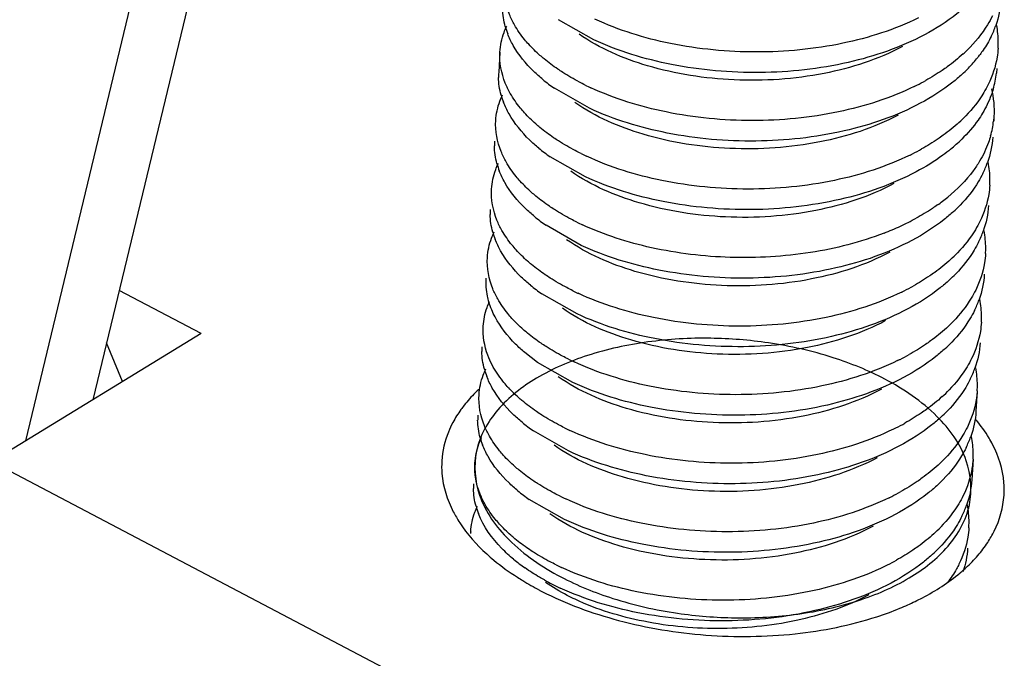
# Model space of a CAD drawing. Header units: millimetres. Extents: x -43833 to -38083, y -3638 to -2112.
# Tile 91 of 114: x -40394.2 to -40388.26, y -3242.11 to -3238.26. Entities that reach past the tile are written whole.
import ezdxf

# ---------------------------------------------------------------- set-up
doc = ezdxf.new("R2010")
doc.units = ezdxf.units.MM
doc.layers.add('02___PRT_ALL_AXES', color=7, linetype='Continuous')

msp = doc.modelspace()

# ---------------------------------------------------------------- linework, layer by layer
at = {"color": 7, "linetype": 'Continuous'}
for p, q in [((-40391.439, -3230.9187), (-40393.762, -3240.5524)), ((-40394.1669, -3240.7994), (-40391.8089, -3231.0207)), ((-40390.7386, -3238.3806), (-40390.9509, -3238.2596)), ((-40388.3052, -3238.5545), (-40388.3075, -3238.5816)), ((-40390.7639, -3238.794), (-40390.9761, -3238.673)), ((-40388.3229, -3238.8439), (-40388.3252, -3238.8711)), ((-40390.7891, -3239.2075), (-40391.0014, -3239.0865)), ((-40390.8143, -3239.621), (-40391.0266, -3239.5)), ((-40393.1073, -3240.1529), (-40393.6029, -3239.8925)), ((-40390.8395, -3240.0344), (-40391.0518, -3239.9134)), ((-40393.1073, -3240.1529), (-40394.3734, -3240.9254)), ((-40393.5821, -3240.4426), (-40393.6792, -3240.2088)), ((-40391.077, -3240.3269), (-40391.1543, -3240.2677)), ((-40390.8648, -3240.4479), (-40391.077, -3240.3269)), ((-40390.89, -3240.8614), (-40391.1023, -3240.7404)), ((-40394.3734, -3240.9254), (-40390.4005, -3243.0127)), ((-40390.9152, -3241.2748), (-40391.1275, -3241.1538))]:
    msp.add_line(p, q, dxfattribs=at)
for centre, radius, start, end in [((-40390.8213, -3238.176), 0.468, 195.49212, 201.10795), ((-40388.8899, -3238.0891), 0.6138, 333.73301, 340.46783), ((-40388.8597, -3238.3979), 0.5631, 0.1079, 10.79018), ((-40388.8419, -3238.3971), 0.5453, 356.49613, 0.0336), ((-40389.1531, -3237.7619), 0.9544, 312.44115, 314.46821), ((-40389.0851, -3237.9596), 0.8489, 315.75265, 321.51184), ((-40389.034, -3238.0013), 0.7829, 321.56945, 323.26157), ((-40390.9146, -3238.6029), 0.3984, 176.49474, 180.63294), ((-40389.1508, -3237.8964), 0.94, 312.42756, 315.78925), ((-40388.8632, -3238.5193), 0.5591, 343.51414, 353.59344), ((-40390.3523, -3237.7782), 1.0908, 230.56273, 235.11864), ((-40390.079, -3237.2157), 1.6043, 243.71319, 245.02873), ((-40389.484, -3237.275), 1.5452, 296.11582, 296.75226), ((-40389.4547, -3237.3325), 1.4807, 296.74052, 299.1207), ((-40390.8466, -3238.5895), 0.468, 195.49212, 201.10795), ((-40389.1672, -3238.1872), 0.9382, 312.42532, 315.96155), ((-40388.8793, -3238.8089), 0.5576, 344.19097, 353.60354), ((-40390.9398, -3239.0164), 0.3984, 176.49474, 180.63294), ((-40389.216, -3238.2674), 0.9984, 309.25416, 314.39679), ((-40390.3775, -3238.1917), 1.0908, 230.56273, 235.11864), ((-40390.1042, -3237.6291), 1.6043, 243.71319, 245.02873), ((-40389.5093, -3237.6884), 1.5452, 296.11582, 296.75226), ((-40389.4799, -3237.746), 1.4807, 296.74052, 299.1207), ((-40390.8718, -3239.0029), 0.468, 195.49212, 201.10795), ((-40388.9404, -3238.9161), 0.6138, 333.73301, 340.46783), ((-40388.9102, -3239.2248), 0.5631, 0.1079, 10.79018), ((-40388.8924, -3239.2241), 0.5453, 356.49613, 0.0336), ((-40389.3167, -3238.4556), 1.1293, 305.29871, 309.2682), ((-40389.2013, -3238.7234), 0.94, 312.42756, 315.78925), ((-40390.965, -3239.4298), 0.3984, 176.49474, 180.63294), ((-40390.4027, -3238.6051), 1.0908, 230.56273, 235.11864), ((-40390.1295, -3238.0426), 1.6043, 243.71319, 245.02873), ((-40389.5313, -3238.1101), 1.5365, 294.77553, 298.73068), ((-40390.897, -3239.4164), 0.468, 195.49212, 201.10795), ((-40389.607, -3237.946), 1.7172, 291.20382, 294.77685), ((-40388.9656, -3239.3295), 0.6138, 333.73301, 340.46783), ((-40388.9354, -3239.6383), 0.5631, 0.1079, 10.79018), ((-40389.2177, -3239.0141), 0.9382, 312.42532, 315.96155), ((-40388.9176, -3239.6375), 0.5453, 356.49613, 0.0336), ((-40389.2265, -3239.1368), 0.94, 312.42756, 315.78925), ((-40390.428, -3239.0186), 1.0908, 230.56273, 235.11864), ((-40390.1547, -3238.4561), 1.6043, 243.71319, 245.02873), ((-40389.5597, -3238.5154), 1.5452, 296.11582, 296.75226), ((-40389.5304, -3238.5729), 1.4807, 296.74052, 299.1207), ((-40388.9908, -3239.743), 0.6138, 333.73301, 340.46783), ((-40388.9606, -3240.0517), 0.5631, 0.1079, 10.79018), ((-40389.2429, -3239.4276), 0.9382, 312.42532, 315.96155), ((-40388.9428, -3240.051), 0.5453, 356.49613, 0.0336), ((-40389.2517, -3239.5503), 0.94, 312.42756, 315.78925), ((-40391.0155, -3240.2568), 0.3984, 176.49474, 180.63294), ((-40390.1799, -3238.8695), 1.6043, 243.71319, 245.02873), ((-40389.585, -3238.9288), 1.5452, 296.11582, 296.75226), ((-40389.5556, -3238.9864), 1.4807, 296.74052, 299.1207), ((-40390.9475, -3240.2433), 0.468, 195.49212, 201.10795), ((-40389.0161, -3240.1565), 0.6138, 333.73301, 340.46783), ((-40388.9859, -3240.4652), 0.5631, 0.1079, 10.79018), ((-40390.6759, -3239.9489), 0.7842, 221.80381, 222.76219), ((-40389.2681, -3239.8411), 0.9382, 312.42532, 315.96155), ((-40388.9681, -3240.4645), 0.5453, 356.49613, 0.0336), ((-40389.2769, -3239.9638), 0.94, 312.42756, 315.78925), ((-40391.0407, -3240.6702), 0.3984, 176.49474, 180.63294), ((-40390.4784, -3239.8455), 1.0908, 230.56273, 235.11864), ((-40390.2055, -3239.2839), 1.6034, 243.7305, 245.0286), ((-40389.6102, -3239.3423), 1.5452, 296.11582, 296.75226), ((-40389.5808, -3239.3998), 1.4807, 296.74052, 299.1207), ((-40390.9727, -3240.6568), 0.468, 195.49212, 201.10795), ((-40389.0413, -3240.5699), 0.6138, 333.73301, 340.46783), ((-40389.0111, -3240.8787), 0.5631, 0.1079, 10.79018), ((-40389.2933, -3240.2545), 0.9382, 312.42532, 315.96155), ((-40388.9933, -3240.8779), 0.5453, 356.49613, 0.0336), ((-40389.3022, -3240.3772), 0.94, 312.42756, 315.78925), ((-40391.0659, -3241.0837), 0.3984, 176.49474, 180.63294), ((-40390.5036, -3240.259), 1.0908, 230.56273, 235.11864), ((-40390.2304, -3239.6965), 1.6043, 243.71319, 245.02873), ((-40389.6354, -3239.7558), 1.5452, 296.11582, 296.75226), ((-40389.6061, -3239.8133), 1.4807, 296.74052, 299.1207), ((-40390.9979, -3241.0703), 0.468, 195.49212, 201.10795), ((-40389.0665, -3240.9834), 0.6138, 333.73301, 340.46783), ((-40389.0363, -3241.2921), 0.5631, 0.1079, 10.79018), ((-40389.3186, -3240.668), 0.9382, 312.42532, 315.96155), ((-40389.0185, -3241.2914), 0.5453, 356.49613, 0.0336), ((-40391.0838, -3241.3731), 0.3982, 176.49371, 178.12073), ((-40389.3274, -3240.7907), 0.94, 312.42756, 315.78925), ((-40390.5289, -3240.6725), 1.0908, 230.56273, 235.11864), ((-40389.6313, -3240.2267), 1.4807, 296.74052, 299.1207), ((-40390.2556, -3240.1099), 1.6043, 243.71319, 245.02873), ((-40389.6606, -3240.1692), 1.5452, 296.11582, 296.75226), ((-40390.2896, -3240.2886), 1.5436, 241.08639, 245.06337), ((-40389.188, -3240.8091), 1.0284, 309.94896, 310.71899), ((-40390.1884, -3240.0289), 1.8884, 242.28323, 242.79298), ((-40389.634, -3240.0005), 1.9566, 287.98127, 292.31181), ((-40389.5551, -3240.1986), 1.7434, 292.38275, 294.10619)]:
    msp.add_arc(centre, radius, start, end, dxfattribs=at)
for points, start_tangent, end_tangent in [([(-40391.2171, -3238.2905), (-40391.2471, -3238.2288), (-40391.2794, -3238.041)], (-0.493389, 0.869809), (0.061157, 0.998128)), ([(-40388.4914, -3238.1768), (-40388.5467, -3238.2239), (-40388.7421, -3238.3505)], (-0.737878, -0.674935), (-0.883068, -0.469245)), ([(-40388.28, -3238.141), (-40388.3115, -3238.2944)], (-0.061119, -0.99813), (-0.333622, -0.942707)), ([(-40391.2723, -3238.301), (-40391.2877, -3238.1938)], (-0.266464, 0.963845), (-0.011054, 0.999939)), ([(-40388.7786, -3238.249), (-40389.2356, -3238.4019), (-40389.7562, -3238.4544), (-40390.276, -3238.4029), (-40390.7311, -3238.2565)], (-0.897898, -0.440204), (-0.90649, 0.422228)), ([(-40388.332, -3238.2367), (-40388.3617, -3238.2906), (-40388.4846, -3238.443)], (-0.441966, -0.897032), (-0.71354, -0.700614)), ([(-40391.3047, -3238.4545), (-40391.2798, -3238.3373), (-40391.2638, -3238.2993)], (0.061157, 0.998128), (0.429676, 0.902983)), ([(-40391.1312, -3238.4078), (-40391.156, -3238.3791), (-40391.2171, -3238.2905)], (-0.671045, 0.741417), (-0.493389, 0.869809)), ([(-40391.2246, -3238.4145), (-40391.2579, -3238.3445)], (-0.493389, 0.869809), (-0.35956, 0.933122)), ([(-40388.8757, -3238.4215), (-40389.3482, -3238.5835), (-40389.8917, -3238.6228), (-40390.4141, -3238.5373), (-40390.8269, -3238.3463)], (-0.882883, -0.469593), (-0.819507, 0.573069)), ([(-40388.7421, -3238.3505), (-40389.202, -3238.517), (-40389.7344, -3238.5783), (-40390.2698, -3238.5297), (-40390.7386, -3238.3806)], (-0.883068, -0.469245), (-0.90649, 0.422228)), ([(-40388.3395, -3238.3608), (-40388.3876, -3238.4429), (-40388.4066, -3238.4696)], (-0.441966, -0.897032), (-0.598093, -0.801426)), ([(-40391.0452, -3238.6207), (-40391.1004, -3238.5715), (-40391.2246, -3238.4145)], (-0.771613, 0.636092), (-0.493389, 0.869809)), ([(-40391.0376, -3238.4966), (-40391.063, -3238.475), (-40391.1312, -3238.4078)], (-0.771613, 0.636092), (-0.671045, 0.741417)), ([(-40388.2976, -3238.4305), (-40388.304, -3238.4864), (-40388.3572, -3238.6502)], (-0.061119, -0.99813), (-0.441966, -0.897032)), ([(-40391.2423, -3238.7039), (-40391.2723, -3238.6422), (-40391.3047, -3238.4545)], (-0.493389, 0.869809), (0.061157, 0.998128)), ([(-40388.5091, -3238.4662), (-40388.6043, -3238.5436)], (-0.737878, -0.674935), (-0.810027, -0.586392)), ([(-40390.9257, -3238.5776), (-40390.9554, -3238.558), (-40391.0376, -3238.4966)], (-0.842895, 0.538078), (-0.771613, 0.636092)), ([(-40388.6043, -3238.5436), (-40388.6351, -3238.5651), (-40388.7341, -3238.626)], (-0.810027, -0.586392), (-0.873485, -0.486851)), ([(-40391.2975, -3238.7145), (-40391.313, -3238.6073)], (-0.266464, 0.963845), (-0.011054, 0.999939)), ([(-40390.7895, -3238.6541), (-40390.8252, -3238.6358), (-40390.9257, -3238.5776)], (-0.896557, 0.442929), (-0.842895, 0.538078)), ([(-40388.5166, -3238.5903), (-40388.5719, -3238.6373), (-40388.7673, -3238.764)], (-0.737878, -0.674935), (-0.883068, -0.469245)), ([(-40388.8039, -3238.6624), (-40389.2609, -3238.8154), (-40389.7814, -3238.8679), (-40390.3012, -3238.8164), (-40390.7563, -3238.67)], (-0.897898, -0.440204), (-0.90649, 0.422228)), ([(-40388.3572, -3238.6502), (-40388.3841, -3238.6994), (-40388.4928, -3238.8394)], (-0.441966, -0.897032), (-0.694832, -0.719172)), ([(-40391.3299, -3238.868), (-40391.305, -3238.7508), (-40391.289, -3238.7128)], (0.061157, 0.998128), (0.429676, 0.902983)), ([(-40391.1564, -3238.8213), (-40391.1812, -3238.7925), (-40391.2423, -3238.7039)], (-0.671045, 0.741417), (-0.493389, 0.869809)), ([(-40388.327, -3238.6779), (-40388.3394, -3238.7151), (-40388.392, -3238.824)], (-0.283, -0.95912), (-0.516579, -0.85624)), ([(-40388.3383, -3238.676), (-40388.3229, -3238.8439)], (0.23663, -0.9716), (-0.060612, -0.998161)), ([(-40391.2499, -3238.828), (-40391.2831, -3238.758)], (-0.493389, 0.869809), (-0.35956, 0.933122)), ([(-40388.9009, -3238.8349), (-40389.3735, -3238.9969), (-40389.917, -3239.0362), (-40390.4393, -3238.9508), (-40390.8521, -3238.7598)], (-0.882988, -0.469396), (-0.819217, 0.573483)), ([(-40388.7673, -3238.764), (-40389.2273, -3238.9304), (-40389.7596, -3238.9918), (-40390.295, -3238.9432), (-40390.7639, -3238.794)], (-0.883068, -0.469245), (-0.90649, 0.422228)), ([(-40391.0704, -3239.0341), (-40391.1256, -3238.985), (-40391.2499, -3238.828)], (-0.771613, 0.636092), (-0.493389, 0.869809)), ([(-40391.0629, -3238.9101), (-40391.0882, -3238.8884), (-40391.1564, -3238.8213)], (-0.771613, 0.636092), (-0.671045, 0.741417)), ([(-40388.392, -3238.824), (-40388.4185, -3238.8647), (-40388.5175, -3238.9807)], (-0.516579, -0.856239), (-0.713824, -0.700325)), ([(-40391.2675, -3239.1174), (-40391.2975, -3239.0557), (-40391.3299, -3238.868)], (-0.493389, 0.869809), (0.061157, 0.998128)), ([(-40388.5343, -3238.8797), (-40388.6296, -3238.9571)], (-0.737878, -0.674935), (-0.810027, -0.586392)), ([(-40390.9509, -3238.9911), (-40390.9807, -3238.9715), (-40391.0629, -3238.9101)], (-0.842895, 0.538078), (-0.771613, 0.636092)), ([(-40388.6296, -3238.9571), (-40388.6603, -3238.9786), (-40388.7594, -3239.0395)], (-0.810027, -0.586392), (-0.873485, -0.486851)), ([(-40388.3428, -3238.9609), (-40388.3553, -3238.9997), (-40388.4097, -3239.1135)], (-0.271759, -0.962365), (-0.516579, -0.856239)), ([(-40391.3228, -3239.1279), (-40391.3382, -3239.0208)], (-0.266464, 0.963845), (-0.011054, 0.999939)), ([(-40390.8147, -3239.0675), (-40390.8504, -3239.0493), (-40390.9509, -3238.9911)], (-0.896557, 0.442929), (-0.842895, 0.538078)), ([(-40388.3304, -3238.968), (-40388.3619, -3239.1213)], (-0.061119, -0.99813), (-0.333622, -0.942707)), ([(-40388.8291, -3239.0759), (-40389.2861, -3239.2289), (-40389.8067, -3239.2814), (-40390.3265, -3239.2298), (-40390.7815, -3239.0835)], (-0.897898, -0.440204), (-0.90649, 0.422228)), ([(-40388.5843, -3239.0404), (-40388.6317, -3239.0771), (-40388.7926, -3239.1774)], (-0.773753, -0.633487), (-0.88303, -0.469316)), ([(-40391.3551, -3239.2814), (-40391.3302, -3239.1643), (-40391.3142, -3239.1262)], (0.061157, 0.998128), (0.429676, 0.902983)), ([(-40391.1817, -3239.2347), (-40391.2064, -3239.206), (-40391.2675, -3239.1174)], (-0.671045, 0.741417), (-0.493389, 0.869809)), ([(-40388.4097, -3239.1135), (-40388.4481, -3239.1707), (-40388.6019, -3239.3299)], (-0.516579, -0.856239), (-0.773753, -0.633487)), ([(-40391.2751, -3239.2414), (-40391.3084, -3239.1715)], (-0.493389, 0.869809), (-0.35956, 0.933122)), ([(-40388.9261, -3239.2484), (-40389.3987, -3239.4104), (-40389.9422, -3239.4497), (-40390.4645, -3239.3642), (-40390.8773, -3239.1732)], (-0.883043, -0.469293), (-0.819341, 0.573306)), ([(-40388.7926, -3239.1774), (-40389.2525, -3239.3439), (-40389.7848, -3239.4052), (-40390.3202, -3239.3566), (-40390.7891, -3239.2075)], (-0.88303, -0.469316), (-0.90649, 0.422228)), ([(-40388.39, -3239.1877), (-40388.4172, -3239.2374), (-40388.5275, -3239.3788)], (-0.441966, -0.897032), (-0.697021, -0.71705)), ([(-40391.0957, -3239.4476), (-40391.1508, -3239.3984), (-40391.2751, -3239.2414)], (-0.771613, 0.636092), (-0.493389, 0.869809)), ([(-40391.0881, -3239.3235), (-40391.1135, -3239.3019), (-40391.1817, -3239.2347)], (-0.771613, 0.636092), (-0.671045, 0.741417)), ([(-40388.3481, -3239.2574), (-40388.3544, -3239.3134), (-40388.4076, -3239.4771)], (-0.061119, -0.99813), (-0.441966, -0.897032)), ([(-40391.2927, -3239.5309), (-40391.3227, -3239.4692), (-40391.3551, -3239.2814)], (-0.493389, 0.869809), (0.061157, 0.998128)), ([(-40390.9762, -3239.4045), (-40391.0059, -3239.3849), (-40391.0881, -3239.3235)], (-0.842895, 0.538078), (-0.771613, 0.636092)), ([(-40388.6642, -3239.3772), (-40388.6947, -3239.3982), (-40388.7927, -3239.4574)], (-0.815762, -0.578387), (-0.876581, -0.481254)), ([(-40391.348, -3239.5414), (-40391.3634, -3239.4342)], (-0.266464, 0.963845), (-0.011054, 0.999939)), ([(-40390.84, -3239.481), (-40390.8757, -3239.4628), (-40390.9762, -3239.4045)], (-0.896557, 0.442929), (-0.842895, 0.538078)), ([(-40388.5671, -3239.4172), (-40388.6224, -3239.4643), (-40388.8178, -3239.5909)], (-0.737878, -0.674935), (-0.883068, -0.469245)), ([(-40388.3557, -3239.3814), (-40388.3871, -3239.5347)], (-0.061119, -0.99813), (-0.333622, -0.942707)), ([(-40388.986, -3239.5469), (-40389.4293, -3239.6639), (-40389.9144, -3239.6936), (-40390.3902, -3239.6351), (-40390.8067, -3239.4969)], (-0.93209, -0.362228), (-0.90649, 0.422228)), ([(-40388.4076, -3239.4771), (-40388.4345, -3239.5263), (-40388.5432, -3239.6663)], (-0.441966, -0.897032), (-0.694832, -0.719172)), ([(-40391.3803, -3239.6949), (-40391.3555, -3239.5777), (-40391.3394, -3239.5397)], (0.061157, 0.998128), (0.429676, 0.902983)), ([(-40391.2069, -3239.6482), (-40391.2316, -3239.6195), (-40391.2927, -3239.5309)], (-0.671045, 0.741417), (-0.493389, 0.869809)), ([(-40391.3003, -3239.6549), (-40391.3336, -3239.5849)], (-0.493389, 0.869809), (-0.35956, 0.933122)), ([(-40388.9513, -3239.6619), (-40389.4239, -3239.8239), (-40389.9674, -3239.8631), (-40390.4898, -3239.7777), (-40390.9026, -3239.5867)], (-0.882864, -0.469629), (-0.819499, 0.57308)), ([(-40388.8178, -3239.5909), (-40389.2777, -3239.7574), (-40389.8101, -3239.8187), (-40390.3455, -3239.7701), (-40390.8143, -3239.621)], (-0.883068, -0.469245), (-0.90649, 0.422228)), ([(-40388.4152, -3239.6012), (-40388.4424, -3239.6509), (-40388.5527, -3239.7923)], (-0.441966, -0.897032), (-0.697021, -0.71705)), ([(-40391.1209, -3239.861), (-40391.176, -3239.8119), (-40391.3003, -3239.6549)], (-0.771613, 0.636092), (-0.493389, 0.869809)), ([(-40391.1133, -3239.737), (-40391.1387, -3239.7154), (-40391.2069, -3239.6482)], (-0.771613, 0.636092), (-0.671045, 0.741417)), ([(-40388.3733, -3239.6709), (-40388.3796, -3239.7268), (-40388.4329, -3239.8906)], (-0.061119, -0.99813), (-0.441966, -0.897032)), ([(-40391.318, -3239.9443), (-40391.348, -3239.8826), (-40391.3803, -3239.6949)], (-0.493389, 0.869809), (0.061157, 0.998128)), ([(-40391.0014, -3239.818), (-40391.0311, -3239.7984), (-40391.1133, -3239.737)], (-0.842895, 0.538078), (-0.771613, 0.636092)), ([(-40388.5847, -3239.7066), (-40388.68, -3239.784)], (-0.737878, -0.674935), (-0.810027, -0.586392)), ([(-40388.68, -3239.784), (-40388.7108, -3239.8055), (-40388.8098, -3239.8664)], (-0.810027, -0.586392), (-0.873485, -0.486851)), ([(-40388.3809, -3239.7949), (-40388.4124, -3239.9482)], (-0.061119, -0.99813), (-0.333622, -0.942707)), ([(-40391.3707, -3239.9635), (-40391.3799, -3239.9273), (-40391.3879, -3239.8189)], (-0.285225, 0.958461), (0.060893, 0.998144)), ([(-40390.8652, -3239.8945), (-40390.9009, -3239.8762), (-40391.0014, -3239.818)], (-0.896557, 0.442929), (-0.842895, 0.538078)), ([(-40388.5923, -3239.8307), (-40388.6476, -3239.8777), (-40388.843, -3240.0044)], (-0.737878, -0.674935), (-0.883068, -0.469245)), ([(-40388.8795, -3239.9028), (-40389.3365, -3240.0558), (-40389.8571, -3240.1083), (-40390.3769, -3240.0568), (-40390.832, -3239.9104)], (-0.897898, -0.440204), (-0.90649, 0.422228)), ([(-40388.4329, -3239.8906), (-40388.4597, -3239.9397), (-40388.5685, -3240.0797)], (-0.441966, -0.897032), (-0.694832, -0.719172)), ([(-40391.4056, -3240.1084), (-40391.3827, -3239.9968), (-40391.3681, -3239.9605)], (0.060893, 0.998144), (0.413833, 0.910353)), ([(-40391.3339, -3240.0531), (-40391.3707, -3239.9635)], (-0.465895, 0.88484), (-0.285225, 0.958461)), ([(-40391.2321, -3240.0617), (-40391.2569, -3240.0329), (-40391.318, -3239.9443)], (-0.671045, 0.741417), (-0.493389, 0.869809)), ([(-40388.9765, -3240.0753), (-40389.4491, -3240.2373), (-40389.9926, -3240.2766), (-40390.515, -3240.1912), (-40390.9278, -3240.0002)], (-0.883039, -0.4693), (-0.819199, 0.573509)), ([(-40388.843, -3240.0044), (-40389.3029, -3240.1708), (-40389.8353, -3240.2322), (-40390.3707, -3240.1836), (-40390.8395, -3240.0344)], (-0.883068, -0.469245), (-0.90649, 0.422228)), ([(-40388.4404, -3240.0146), (-40388.4676, -3240.0643), (-40388.5779, -3240.2058)], (-0.441966, -0.897032), (-0.697021, -0.71705)), ([(-40391.1543, -3240.2677), (-40391.2103, -3240.2165), (-40391.3339, -3240.0531)], (-0.764819, 0.644245), (-0.465895, 0.88484)), ([(-40391.1385, -3240.1505), (-40391.1639, -3240.1288), (-40391.2321, -3240.0617)], (-0.771613, 0.636092), (-0.671045, 0.741417)), ([(-40388.3985, -3240.0843), (-40388.4049, -3240.1403), (-40388.4581, -3240.3041)], (-0.061119, -0.99813), (-0.441966, -0.897032)), ([(-40391.3516, -3240.3425), (-40391.3778, -3240.2844), (-40391.4056, -3240.1084)], (-0.465895, 0.88484), (0.060893, 0.998144)), ([(-40391.0266, -3240.2314), (-40391.0563, -3240.2119), (-40391.1385, -3240.1505)], (-0.842895, 0.538078), (-0.771613, 0.636092)), ([(-40388.61, -3240.1201), (-40388.7052, -3240.1975)], (-0.737878, -0.674935), (-0.810027, -0.586392)), ([(-40388.981, -3240.4282), (-40389.2942, -3240.2986), (-40389.6845, -3240.2092), (-40390.0324, -3240.1815), (-40390.4116, -3240.204), (-40390.776, -3240.2856), (-40391.0836, -3240.4221), (-40391.3176, -3240.6137), (-40391.4461, -3240.862), (-40391.4275, -3241.1287), (-40391.2507, -3241.3964), (-40390.9363, -3241.6211)], (-0.885251, 0.465114), (0.885251, -0.465114)), ([(-40388.7052, -3240.1975), (-40388.736, -3240.219), (-40388.835, -3240.2799)], (-0.810027, -0.586392), (-0.873485, -0.486851)), ([(-40388.4061, -3240.2084), (-40388.4376, -3240.3617)], (-0.061119, -0.99813), (-0.333622, -0.942707)), ([(-40391.3984, -3240.3683), (-40391.4139, -3240.2612)], (-0.266464, 0.963845), (-0.011054, 0.999939)), ([(-40390.8904, -3240.3079), (-40390.9261, -3240.2897), (-40391.0266, -3240.2314)], (-0.896557, 0.442929), (-0.842895, 0.538078)), ([(-40388.6175, -3240.2441), (-40388.6728, -3240.2912), (-40388.8682, -3240.4178)], (-0.737878, -0.674935), (-0.883068, -0.469245)), ([(-40388.9048, -3240.3163), (-40389.3618, -3240.4693), (-40389.8823, -3240.5218), (-40390.4021, -3240.4702), (-40390.8572, -3240.3239)], (-0.897898, -0.440204), (-0.90649, 0.422228)), ([(-40388.4581, -3240.3041), (-40388.485, -3240.3532), (-40388.5937, -3240.4932)], (-0.441966, -0.897032), (-0.694832, -0.719172)), ([(-40391.4308, -3240.5218), (-40391.4059, -3240.4047), (-40391.3899, -3240.3666)], (0.061157, 0.998128), (0.429676, 0.902983)), ([(-40391.2605, -3240.4716), (-40391.2872, -3240.44), (-40391.3516, -3240.3425)], (-0.666554, 0.745457), (-0.465895, 0.88484)), ([(-40391.3508, -3240.4818), (-40391.384, -3240.4119)], (-0.493389, 0.869809), (-0.35956, 0.933122)), ([(-40389.0018, -3240.4888), (-40389.4744, -3240.6508), (-40390.0179, -3240.6901), (-40390.5402, -3240.6046), (-40390.953, -3240.4136)], (-0.883005, -0.469363), (-0.819391, 0.573236)), ([(-40390.9363, -3241.6211), (-40390.6232, -3241.7507), (-40390.2329, -3241.8401), (-40389.885, -3241.8679), (-40389.5058, -3241.8454), (-40389.1413, -3241.7638), (-40388.8338, -3241.6272), (-40388.5998, -3241.4356), (-40388.4713, -3241.1873), (-40388.4899, -3240.9206), (-40388.6667, -3240.653), (-40388.981, -3240.4282)], (0.885251, -0.465114), (-0.885251, 0.465114)), ([(-40388.8682, -3240.4178), (-40389.3282, -3240.5843), (-40389.8605, -3240.6456), (-40390.3959, -3240.597), (-40390.8648, -3240.4479)], (-0.883068, -0.469245), (-0.90649, 0.422228)), ([(-40388.4656, -3240.4281), (-40388.4929, -3240.4778), (-40388.6032, -3240.6192)], (-0.441966, -0.897032), (-0.697021, -0.71705)), ([(-40391.4285, -3240.486), (-40391.4536, -3240.5102), (-40391.5207, -3240.5857)], (-0.732451, -0.68082), (-0.616883, -0.787055)), ([(-40391.1713, -3240.688), (-40391.2265, -3240.6388), (-40391.3508, -3240.4818)], (-0.771613, 0.636092), (-0.493389, 0.869809)), ([(-40391.1719, -3240.5571), (-40391.1933, -3240.5386), (-40391.2516, -3240.4814)], (-0.764819, 0.644245), (-0.678929, 0.734204)), ([(-40388.4238, -3240.4978), (-40388.4301, -3240.5538), (-40388.4833, -3240.7175)], (-0.061119, -0.99813), (-0.441966, -0.897032)), ([(-40391.3684, -3240.7713), (-40391.3984, -3240.7096), (-40391.4308, -3240.5218)], (-0.493389, 0.869809), (0.061157, 0.998128)), ([(-40391.0519, -3240.6449), (-40391.0839, -3240.6237), (-40391.1719, -3240.5571)], (-0.842856, 0.538139), (-0.764819, 0.644245)), ([(-40388.6352, -3240.5336), (-40388.7305, -3240.6109)], (-0.737878, -0.674935), (-0.810027, -0.586392)), ([(-40391.5207, -3240.5857), (-40391.5399, -3240.6114), (-40391.5892, -3240.6906)], (-0.616883, -0.787055), (-0.467358, -0.884068)), ([(-40388.7305, -3240.6109), (-40388.7612, -3240.6324), (-40388.8603, -3240.6933)], (-0.810027, -0.586392), (-0.873485, -0.486851)), ([(-40388.4313, -3240.6218), (-40388.4628, -3240.7751)], (-0.061119, -0.99813), (-0.333622, -0.942707)), ([(-40391.4237, -3240.7818), (-40391.4391, -3240.6746)], (-0.266464, 0.963845), (-0.011054, 0.999939)), ([(-40390.9152, -3240.7216), (-40390.951, -3240.7033), (-40391.0519, -3240.6449)], (-0.896692, 0.442656), (-0.842856, 0.538139)), ([(-40388.6428, -3240.6576), (-40388.6981, -3240.7047), (-40388.8935, -3240.8313)], (-0.737878, -0.674935), (-0.883068, -0.469245)), ([(-40388.3311, -3240.8214), (-40388.3521, -3240.7836), (-40388.4308, -3240.6728)], (-0.459309, 0.888277), (-0.640034, 0.768346)), ([(-40391.5892, -3240.6906), (-40391.6154, -3240.747), (-40391.6555, -3240.9215)], (-0.467358, -0.884068), (-0.060554, -0.998165)), ([(-40388.93, -3240.7298), (-40389.387, -3240.8827), (-40389.9076, -3240.9352), (-40390.4274, -3240.8837), (-40390.8824, -3240.7373)], (-0.897898, -0.440204), (-0.90649, 0.422228)), ([(-40388.4833, -3240.7175), (-40388.5102, -3240.7667), (-40388.6189, -3240.9067)], (-0.441966, -0.897032), (-0.694832, -0.719172)), ([(-40391.456, -3240.9353), (-40391.4311, -3240.8181), (-40391.4151, -3240.7801)], (0.061157, 0.998128), (0.429676, 0.902983)), ([(-40391.2826, -3240.8886), (-40391.3073, -3240.8599), (-40391.3684, -3240.7713)], (-0.671045, 0.741417), (-0.493389, 0.869809)), ([(-40391.376, -3240.8953), (-40391.4093, -3240.8253)], (-0.493389, 0.869809), (-0.35956, 0.933122)), ([(-40389.027, -3240.9023), (-40389.4996, -3241.0643), (-40390.0431, -3241.1035), (-40390.5654, -3241.0181), (-40390.9783, -3240.8271)], (-0.882857, -0.469641), (-0.819467, 0.573127)), ([(-40388.8935, -3240.8313), (-40389.3534, -3240.9978), (-40389.8857, -3241.0591), (-40390.4211, -3241.0105), (-40390.89, -3240.8614)], (-0.883068, -0.469245), (-0.90649, 0.422228)), ([(-40388.4909, -3240.8416), (-40388.5181, -3240.8913), (-40388.6284, -3241.0327)], (-0.441966, -0.897032), (-0.697021, -0.71705)), ([(-40388.2618, -3241.1279), (-40388.2627, -3241.051), (-40388.3311, -3240.8214)], (0.060554, 0.998165), (-0.459309, 0.888277)), ([(-40391.6555, -3240.9215), (-40391.6547, -3240.9983), (-40391.5863, -3241.2279)], (-0.060554, -0.998165), (0.459309, -0.888277)), ([(-40391.1966, -3241.1014), (-40391.2517, -3241.0523), (-40391.376, -3240.8953)], (-0.771613, 0.636092), (-0.493389, 0.869809)), ([(-40391.189, -3240.9774), (-40391.2144, -3240.9557), (-40391.2826, -3240.8886)], (-0.771613, 0.636092), (-0.671045, 0.741417)), ([(-40388.449, -3240.9113), (-40388.4553, -3240.9672), (-40388.5085, -3241.131)], (-0.061119, -0.99813), (-0.441966, -0.897032)), ([(-40391.3937, -3241.1847), (-40391.4236, -3241.123), (-40391.456, -3240.9353)], (-0.493389, 0.869809), (0.061157, 0.998128)), ([(-40391.0771, -3241.0584), (-40391.1068, -3241.0388), (-40391.189, -3240.9774)], (-0.842895, 0.538078), (-0.771613, 0.636092)), ([(-40388.6604, -3240.947), (-40388.7557, -3241.0244)], (-0.737878, -0.674935), (-0.810027, -0.586392)), ([(-40388.7557, -3241.0244), (-40388.7864, -3241.0459), (-40388.8855, -3241.1068)], (-0.810027, -0.586392), (-0.873485, -0.486851)), ([(-40388.4566, -3241.0353), (-40388.488, -3241.1886)], (-0.061119, -0.99813), (-0.333622, -0.942707)), ([(-40391.4489, -3241.1953), (-40391.4643, -3241.0881)], (-0.266464, 0.963845), (-0.011054, 0.999939)), ([(-40390.9409, -3241.1349), (-40390.9766, -3241.1166), (-40391.0771, -3241.0584)], (-0.896557, 0.442929), (-0.842895, 0.538078)), ([(-40388.668, -3241.0711), (-40388.7233, -3241.1181), (-40388.9187, -3241.2448)], (-0.737878, -0.674935), (-0.883068, -0.469245)), ([(-40388.9552, -3241.1432), (-40389.4122, -3241.2962), (-40389.9328, -3241.3487), (-40390.4526, -3241.2972), (-40390.9076, -3241.1508)], (-0.897898, -0.440204), (-0.90649, 0.422228)), ([(-40388.5085, -3241.131), (-40388.5354, -3241.1801), (-40388.6441, -3241.3201)], (-0.441966, -0.897032), (-0.694832, -0.719172)), ([(-40388.3605, -3241.4132), (-40388.3208, -3241.3443), (-40388.2618, -3241.1279)], (0.54875, 0.835986), (0.060554, 0.998165)), ([(-40391.4812, -3241.3488), (-40391.4564, -3241.2316), (-40391.4403, -3241.1935)], (0.061157, 0.998128), (0.429676, 0.902983)), ([(-40391.3078, -3241.3021), (-40391.3325, -3241.2733), (-40391.3937, -3241.1847)], (-0.671045, 0.741417), (-0.493389, 0.869809)), ([(-40391.5863, -3241.2279), (-40391.5477, -3241.294), (-40391.3842, -3241.4828)], (0.459309, -0.888277), (0.739871, -0.672748)), ([(-40391.2218, -3241.5149), (-40391.2932, -3241.4496), (-40391.4345, -3241.2388)], (-0.771613, 0.636092), (-0.35956, 0.933122)), ([(-40389.0522, -3241.3157), (-40389.5248, -3241.4777), (-40390.0683, -3241.517), (-40390.5907, -3241.4316), (-40391.0035, -3241.2405)], (-0.883068, -0.469246), (-0.819203, 0.573504)), ([(-40388.9187, -3241.2448), (-40389.3786, -3241.4112), (-40389.911, -3241.4726), (-40390.4464, -3241.424), (-40390.9152, -3241.2748)], (-0.883068, -0.469245), (-0.90649, 0.422228)), ([(-40388.5161, -3241.255), (-40388.5433, -3241.3047), (-40388.6536, -3241.4462)], (-0.441966, -0.897032), (-0.697021, -0.71705)), ([(-40391.2142, -3241.3909), (-40391.2396, -3241.3692), (-40391.3078, -3241.3021)], (-0.771613, 0.636092), (-0.671045, 0.741417)), ([(-40388.4742, -3241.3247), (-40388.4805, -3241.3807), (-40388.5338, -3241.5445)], (-0.061119, -0.99813), (-0.441966, -0.897032)), ([(-40391.1023, -3241.4718), (-40391.132, -3241.4523), (-40391.2142, -3241.3909)], (-0.842895, 0.538078), (-0.771613, 0.636092)), ([(-40388.6856, -3241.3605), (-40388.7809, -3241.4378)], (-0.737878, -0.674935), (-0.810027, -0.586392)), ([(-40388.7809, -3241.4378), (-40388.8117, -3241.4594), (-40388.9107, -3241.5202)], (-0.810027, -0.586392), (-0.873485, -0.486851)), ([(-40388.4818, -3241.4488), (-40388.5089, -3241.5892)], (-0.061119, -0.99813), (-0.311833, -0.950137)), ([(-40388.4201, -3241.492), (-40388.3605, -3241.4132)], (0.652349, 0.757919), (0.54875, 0.835986)), ([(-40391.3842, -3241.4828), (-40391.342, -3241.5195), (-40391.1992, -3241.6236)], (0.739871, -0.672748), (0.841094, -0.540889)), ([(-40390.9661, -3241.5483), (-40391.0018, -3241.5301), (-40391.1023, -3241.4718)], (-0.896557, 0.442929), (-0.842895, 0.538078)), ([(-40388.6932, -3241.4845), (-40388.7485, -3241.5316), (-40388.9439, -3241.6582)], (-0.737878, -0.674935), (-0.883068, -0.469245)), ([(-40388.5171, -3241.5886), (-40388.4908, -3241.5651), (-40388.4201, -3241.492)], (0.757904, 0.652367), (0.652349, 0.757919)), ([(-40391.0359, -3241.6398), (-40391.0666, -3241.6223), (-40391.1527, -3241.5673)], (-0.875013, 0.4841), (-0.819719, 0.572765)), ([(-40388.9804, -3241.5567), (-40389.4374, -3241.7096), (-40389.958, -3241.7621), (-40390.4778, -3241.7106), (-40390.9329, -3241.5643)], (-0.897898, -0.440204), (-0.90649, 0.422228)), ([(-40388.5338, -3241.5445), (-40388.5486, -3241.5728), (-40388.6027, -3241.6558)], (-0.441966, -0.897032), (-0.601334, -0.798998)), ([(-40391.1992, -3241.6236), (-40391.1674, -3241.6436), (-40391.0667, -3241.7006)], (0.841094, -0.540889), (0.885251, -0.465114)), ([(-40388.843, -3241.7899), (-40388.7546, -3241.7471), (-40388.5276, -3241.5975)], (0.912729, 0.408566), (0.766603, 0.642122)), ([(-40390.8502, -3241.7565), (-40390.8983, -3241.7326), (-40391.0287, -3241.654)], (-0.904383, 0.426721), (-0.819436, 0.57317)), ([(-40388.9439, -3241.6582), (-40389.4038, -3241.8247), (-40389.9362, -3241.886), (-40390.4716, -3241.8374), (-40390.9404, -3241.6883)], (-0.883068, -0.469245), (-0.90649, 0.422228)), ([(-40391.0518, -3241.7084), (-40390.5882, -3241.8837), (-40390.0611, -3241.9719), (-40389.5235, -3241.9643), (-40389.03, -3241.8615)], (0.889354, -0.457219), (0.951025, 0.309113)), ([(-40389.0775, -3241.7292), (-40389.4881, -3241.878), (-40389.9621, -3241.9327), (-40390.437, -3241.8892), (-40390.8502, -3241.7565)], (-0.882971, -0.469428), (-0.904383, 0.426721))]:
    msp.add_spline(points, degree=3, dxfattribs=dict(at, start_tangent=start_tangent, end_tangent=end_tangent))
at = {"layer": '02___PRT_ALL_AXES', "color": 7, "linetype": 'Continuous'}
for p, q in [((-40391.3047, -3238.4545), (-40391.3122, -3238.5786)), ((-40388.3229, -3238.8439), (-40388.3245, -3238.8711)), ((-40388.4238, -3240.4978), (-40388.4313, -3240.6218)), ((-40388.449, -3240.9113), (-40388.4565, -3241.0353))]:
    msp.add_line(p, q, dxfattribs=at)

doc.saveas('drawing.dxf')
